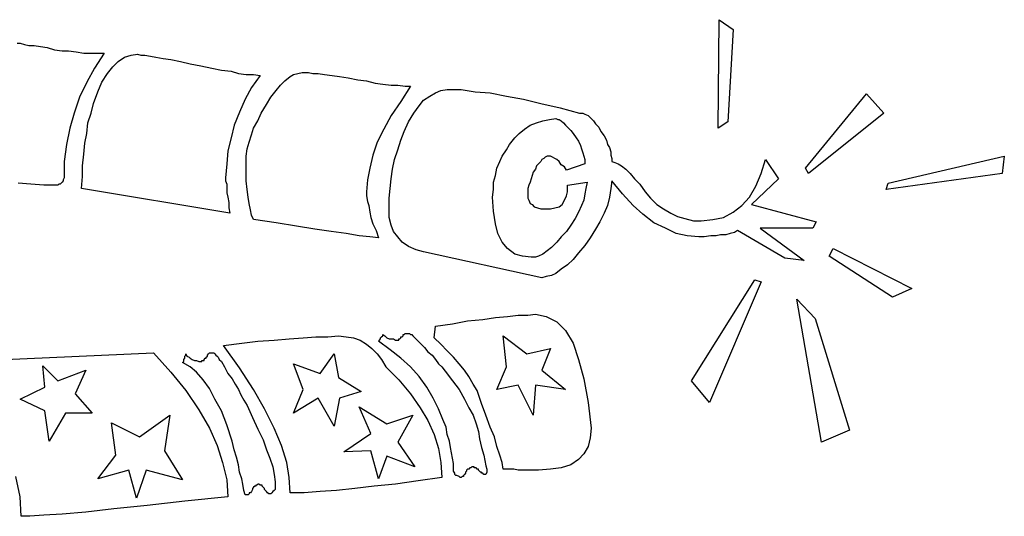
# Model space of a CAD drawing. Extents: x 0.1 to 21.2, y 0 to 2.6.
# Tile 18 of 23: x 16.2 to 18, y 0.4 to 1.3. Entities that reach past the tile are written whole.
import ezdxf

# ---------------------------------------------------------------- set-up
doc = ezdxf.new("R2010")
doc.units = 0

msp = doc.modelspace()

# ---------------------------------------------------------------- linework, layer by layer
at = {"color": 0}
for p, q in [((17.46289, 1.132813, 0.5), (17.46484, 1.330078, 0.5)), ((17.46484, 1.330078, 0.5), (17.49023, 1.3125, 0.5)), ((17.49023, 1.3125, 0.5), (17.48047, 1.144531, 0.5)), ((16.18945, 1.287109, 0.5), (16.19531, 1.287109, 0.5)), ((16.19531, 1.287109, 0.5), (16.20313, 1.285156, 0.5)), ((16.20313, 1.285156, 0.5), (16.21094, 1.283203, 0.5)), ((16.21094, 1.283203, 0.5), (16.2207, 1.283203, 0.5)), ((16.2207, 1.283203, 0.5), (16.23242, 1.28125, 0.5)), ((16.23242, 1.28125, 0.5), (16.24414, 1.279297, 0.5)), ((16.24414, 1.279297, 0.5), (16.25781, 1.275391, 0.5)), ((16.25781, 1.275391, 0.5), (16.27148, 1.273438, 0.5)), ((16.27148, 1.273438, 0.5), (16.2832, 1.273438, 0.5)), ((16.2832, 1.273438, 0.5), (16.29688, 1.271484, 0.5)), ((16.29688, 1.271484, 0.5), (16.31055, 1.269531, 0.5)), ((16.31055, 1.269531, 0.5), (16.32227, 1.269531, 0.5)), ((16.32227, 1.269531, 0.5), (16.33594, 1.269531, 0.5)), ((16.34766, 1.269531, 0.5), (16.33008, 1.242188, 0.5)), ((16.33594, 1.269531, 0.5), (16.34766, 1.269531, 0.5)), ((16.36328, 1.244141, 0.5), (16.37305, 1.253906, 0.5)), ((16.37305, 1.253906, 0.5), (16.38477, 1.261719, 0.5)), ((16.38477, 1.261719, 0.5), (16.39648, 1.265625, 0.5)), ((16.39648, 1.265625, 0.5), (16.4082, 1.267578, 0.5)), ((16.4082, 1.267578, 0.5), (16.41406, 1.265625, 0.5)), ((16.41406, 1.265625, 0.5), (16.42188, 1.265625, 0.5)), ((16.42188, 1.265625, 0.5), (16.43164, 1.263672, 0.5)), ((16.43164, 1.263672, 0.5), (16.44141, 1.261719, 0.5)), ((16.44141, 1.261719, 0.5), (16.45508, 1.259766, 0.5)), ((16.45508, 1.259766, 0.5), (16.46875, 1.257813, 0.5)), ((16.46875, 1.257813, 0.5), (16.48633, 1.253906, 0.5)), ((16.48633, 1.253906, 0.5), (16.50391, 1.25, 0.5)), ((16.33008, 1.242188, 0.5), (16.31641, 1.216797, 0.5)), ((16.35352, 1.232422, 0.5), (16.36328, 1.244141, 0.5)), ((16.50391, 1.25, 0.5), (16.52344, 1.246094, 0.5)), ((16.52344, 1.246094, 0.5), (16.54297, 1.242188, 0.5)), ((16.54297, 1.242188, 0.5), (16.56055, 1.238281, 0.5)), ((16.56055, 1.238281, 0.5), (16.57813, 1.236328, 0.5)), ((16.57813, 1.236328, 0.5), (16.5918, 1.232422, 0.5)), ((16.69922, 1.232422, 0.5), (16.70703, 1.234375, 0.5)), ((16.70703, 1.234375, 0.5), (16.71289, 1.234375, 0.5)), ((16.71289, 1.234375, 0.5), (16.71875, 1.234375, 0.5)), ((16.71875, 1.234375, 0.5), (16.72656, 1.232422, 0.5)), ((16.31641, 1.216797, 0.5), (16.30273, 1.189453, 0.5)), ((16.33594, 1.199219, 0.5), (16.34375, 1.216797, 0.5)), ((16.34375, 1.216797, 0.5), (16.35352, 1.232422, 0.5)), ((16.5918, 1.232422, 0.5), (16.60547, 1.230469, 0.5)), ((16.60547, 1.230469, 0.5), (16.61914, 1.230469, 0.5)), ((16.63086, 1.228516, 0.5), (16.61523, 1.207031, 0.5)), ((16.61914, 1.230469, 0.5), (16.63086, 1.228516, 0.5)), ((16.66797, 1.210938, 0.5), (16.67578, 1.21875, 0.5)), ((16.67578, 1.21875, 0.5), (16.68555, 1.226563, 0.5)), ((16.68555, 1.226563, 0.5), (16.69141, 1.230469, 0.5)), ((16.69141, 1.230469, 0.5), (16.69922, 1.232422, 0.5)), ((16.72656, 1.232422, 0.5), (16.73633, 1.232422, 0.5)), ((16.73633, 1.232422, 0.5), (16.74805, 1.230469, 0.5)), ((16.74805, 1.230469, 0.5), (16.76172, 1.228516, 0.5)), ((16.76172, 1.228516, 0.5), (16.77539, 1.226563, 0.5)), ((16.77539, 1.226563, 0.5), (16.79102, 1.224609, 0.5)), ((16.79102, 1.224609, 0.5), (16.80859, 1.220703, 0.5)), ((16.80859, 1.220703, 0.5), (16.82422, 1.21875, 0.5)), ((16.82422, 1.21875, 0.5), (16.83984, 1.214844, 0.5)), ((16.32813, 1.177734, 0.5), (16.33594, 1.199219, 0.5)), ((16.61523, 1.207031, 0.5), (16.60352, 1.185547, 0.5)), ((16.65039, 1.189453, 0.5), (16.66016, 1.201172, 0.5)), ((16.66016, 1.201172, 0.5), (16.66797, 1.210938, 0.5)), ((16.83984, 1.214844, 0.5), (16.85352, 1.212891, 0.5)), ((16.85352, 1.212891, 0.5), (16.86914, 1.210938, 0.5)), ((16.86914, 1.210938, 0.5), (16.88086, 1.210938, 0.5)), ((16.88086, 1.210938, 0.5), (16.89453, 1.208984, 0.5)), ((16.9043, 1.208984, 0.5), (16.88672, 1.181641, 0.5)), ((16.89453, 1.208984, 0.5), (16.9043, 1.208984, 0.5)), ((16.94922, 1.197266, 0.5), (16.95898, 1.201172, 0.5)), ((16.95898, 1.201172, 0.5), (16.9707, 1.203125, 0.5)), ((16.9707, 1.203125, 0.5), (16.99609, 1.203125, 0.5)), ((16.99609, 1.203125, 0.5), (17.02148, 1.199219, 0.5)), ((17.02148, 1.199219, 0.5), (17.04883, 1.197266, 0.5)), ((16.30273, 1.189453, 0.5), (16.29297, 1.160156, 0.5)), ((16.60352, 1.185547, 0.5), (16.59375, 1.162109, 0.5)), ((16.64258, 1.175781, 0.5), (16.65039, 1.189453, 0.5)), ((16.88672, 1.181641, 0.5), (16.86914, 1.15625, 0.5)), ((16.91992, 1.173828, 0.5), (16.92773, 1.183594, 0.5)), ((16.92773, 1.183594, 0.5), (16.93945, 1.191406, 0.5)), ((16.93945, 1.191406, 0.5), (16.94922, 1.197266, 0.5)), ((17.04883, 1.197266, 0.5), (17.07813, 1.191406, 0.5)), ((17.07813, 1.191406, 0.5), (17.10938, 1.185547, 0.5)), ((17.10938, 1.185547, 0.5), (17.14063, 1.177734, 0.5)), ((17.62109, 1.060547, 0.5), (17.73242, 1.195313, 0.5)), ((17.73242, 1.195313, 0.5), (17.76367, 1.160156, 0.5)), ((16.32422, 1.160156, 0.5), (16.32813, 1.177734, 0.5)), ((16.63281, 1.160156, 0.5), (16.64258, 1.175781, 0.5)), ((16.91016, 1.160156, 0.5), (16.91992, 1.173828, 0.5)), ((17.14063, 1.177734, 0.5), (17.17578, 1.169922, 0.5)), ((17.17578, 1.169922, 0.5), (17.21094, 1.160156, 0.5)), ((16.29297, 1.160156, 0.5), (16.28516, 1.132813, 0.5)), ((16.31836, 1.142578, 0.5), (16.32422, 1.160156, 0.5)), ((16.59375, 1.162109, 0.5), (16.58398, 1.138672, 0.5)), ((16.61914, 1.132813, 0.5), (16.62695, 1.146484, 0.5)), ((16.62695, 1.146484, 0.5), (16.63281, 1.160156, 0.5)), ((16.86914, 1.15625, 0.5), (16.85547, 1.130859, 0.5)), ((16.89258, 1.126953, 0.5), (16.90039, 1.144531, 0.5)), ((16.90039, 1.144531, 0.5), (16.91016, 1.160156, 0.5)), ((17.13281, 1.142578, 0.5), (17.14453, 1.146484, 0.5)), ((17.14453, 1.146484, 0.5), (17.15625, 1.148438, 0.5)), ((17.15625, 1.148438, 0.5), (17.16797, 1.150391, 0.5)), ((17.16797, 1.150391, 0.5), (17.17188, 1.148438, 0.5)), ((17.17188, 1.148438, 0.5), (17.17383, 1.148438, 0.5)), ((17.17383, 1.148438, 0.5), (17.17773, 1.146484, 0.5)), ((17.17773, 1.146484, 0.5), (17.18164, 1.142578, 0.5)), ((17.21094, 1.160156, 0.5), (17.2168, 1.160156, 0.5)), ((17.2168, 1.160156, 0.5), (17.2207, 1.158203, 0.5)), ((17.2207, 1.158203, 0.5), (17.22656, 1.15625, 0.5)), ((17.22656, 1.15625, 0.5), (17.23047, 1.152344, 0.5)), ((17.23047, 1.152344, 0.5), (17.23633, 1.146484, 0.5)), ((17.23633, 1.146484, 0.5), (17.24023, 1.140625, 0.5)), ((17.48047, 1.144531, 0.5), (17.46289, 1.132813, 0.5)), ((17.76367, 1.160156, 0.5), (17.62695, 1.050781, 0.5)), ((16.28516, 1.132813, 0.5), (16.2793, 1.103516, 0.5)), ((16.31641, 1.123047, 0.5), (16.31836, 1.142578, 0.5)), ((16.58398, 1.138672, 0.5), (16.57813, 1.115234, 0.5)), ((16.61523, 1.121094, 0.5), (16.61914, 1.132813, 0.5)), ((16.85547, 1.130859, 0.5), (16.84375, 1.107422, 0.5)), ((16.88672, 1.111328, 0.5), (16.89258, 1.126953, 0.5)), ((17.10156, 1.123047, 0.5), (17.11133, 1.130859, 0.5)), ((17.11133, 1.130859, 0.5), (17.12109, 1.138672, 0.5)), ((17.12109, 1.138672, 0.5), (17.13281, 1.142578, 0.5)), ((17.18164, 1.142578, 0.5), (17.18555, 1.138672, 0.5)), ((17.18555, 1.138672, 0.5), (17.18945, 1.134766, 0.5)), ((17.18945, 1.134766, 0.5), (17.19531, 1.128906, 0.5)), ((17.19531, 1.128906, 0.5), (17.19922, 1.123047, 0.5)), ((17.24023, 1.140625, 0.5), (17.24609, 1.134766, 0.5)), ((17.24609, 1.134766, 0.5), (17.25, 1.126953, 0.5)), ((17.25, 1.126953, 0.5), (17.25586, 1.119141, 0.5)), ((16.3125, 1.105469, 0.5), (16.31641, 1.123047, 0.5)), ((16.57813, 1.115234, 0.5), (16.57227, 1.091797, 0.5)), ((16.61133, 1.107422, 0.5), (16.61523, 1.121094, 0.5)), ((16.88086, 1.09375, 0.5), (16.88672, 1.111328, 0.5)), ((17.08398, 1.103516, 0.5), (17.09375, 1.115234, 0.5)), ((17.09375, 1.115234, 0.5), (17.10156, 1.123047, 0.5)), ((17.19922, 1.123047, 0.5), (17.20508, 1.115234, 0.5)), ((17.20508, 1.115234, 0.5), (17.20898, 1.109375, 0.5)), ((17.20898, 1.109375, 0.5), (17.21289, 1.101563, 0.5)), ((17.25586, 1.119141, 0.5), (17.25977, 1.111328, 0.5)), ((17.25977, 1.111328, 0.5), (17.26172, 1.103516, 0.5)), ((16.2793, 1.103516, 0.5), (16.27539, 1.072266, 0.5)), ((16.31055, 1.085938, 0.5), (16.3125, 1.105469, 0.5)), ((16.57227, 1.091797, 0.5), (16.57031, 1.068359, 0.5)), ((16.60547, 1.082031, 0.5), (16.60742, 1.095703, 0.5)), ((16.60742, 1.095703, 0.5), (16.61133, 1.107422, 0.5)), ((16.84375, 1.107422, 0.5), (16.83594, 1.083984, 0.5)), ((16.875, 1.076172, 0.5), (16.88086, 1.09375, 0.5)), ((17.07031, 1.082031, 0.5), (17.07813, 1.09375, 0.5)), ((17.07813, 1.09375, 0.5), (17.08398, 1.103516, 0.5)), ((17.21289, 1.101563, 0.5), (17.21484, 1.095703, 0.5)), ((17.21484, 1.095703, 0.5), (17.2168, 1.087891, 0.5)), ((17.26172, 1.103516, 0.5), (17.26563, 1.097656, 0.5)), ((17.26563, 1.097656, 0.5), (17.26758, 1.089844, 0.5)), ((16.30859, 1.064453, 0.5), (16.31055, 1.085938, 0.5)), ((16.60547, 1.072266, 0.5), (16.60547, 1.082031, 0.5)), ((16.83594, 1.083984, 0.5), (16.83008, 1.060547, 0.5)), ((16.87109, 1.058594, 0.5), (16.875, 1.076172, 0.5)), ((17.06641, 1.072266, 0.5), (17.07031, 1.082031, 0.5)), ((17.14258, 1.076172, 0.5), (17.14063, 1.072266, 0.5)), ((17.14648, 1.078125, 0.5), (17.14258, 1.076172, 0.5)), ((17.14844, 1.080078, 0.5), (17.14648, 1.078125, 0.5)), ((17.15234, 1.082031, 0.5), (17.14844, 1.080078, 0.5)), ((17.1543, 1.082031, 0.5), (17.15234, 1.082031, 0.5)), ((17.1582, 1.082031, 0.5), (17.1543, 1.082031, 0.5)), ((17.16211, 1.080078, 0.5), (17.1582, 1.082031, 0.5)), ((17.16602, 1.078125, 0.5), (17.16211, 1.080078, 0.5)), ((17.16992, 1.076172, 0.5), (17.16602, 1.078125, 0.5)), ((17.17383, 1.072266, 0.5), (17.16992, 1.076172, 0.5)), ((17.2168, 1.087891, 0.5), (17.21875, 1.082031, 0.5)), ((17.21875, 1.082031, 0.5), (17.2207, 1.076172, 0.5)), ((17.2207, 1.076172, 0.5), (17.2207, 1.068359, 0.5)), ((17.26758, 1.089844, 0.5), (17.26758, 1.083984, 0.5)), ((17.26758, 1.083984, 0.5), (17.26953, 1.078125, 0.5)), ((17.26953, 1.078125, 0.5), (17.26953, 1.072266, 0.5)), ((17.54102, 1.050781, 0.5), (17.54883, 1.076172, 0.5)), ((17.54883, 1.076172, 0.5), (17.57227, 1.041016, 0.5)), ((17.77148, 1.033203, 0.5), (17.98242, 1.082031, 0.5)), ((17.98242, 1.082031, 0.5), (17.97852, 1.050781, 0.5)), ((16.27539, 1.072266, 0.5), (16.27539, 1.042969, 0.5)), ((16.30859, 1.044922, 0.5), (16.30859, 1.064453, 0.5)), ((16.57031, 1.068359, 0.5), (16.56836, 1.042969, 0.5)), ((16.60547, 1.052734, 0.5), (16.60547, 1.072266, 0.5)), ((16.83008, 1.060547, 0.5), (16.82617, 1.039063, 0.5)), ((16.86914, 1.041016, 0.5), (16.87109, 1.058594, 0.5)), ((17.05859, 1.046875, 0.5), (17.06055, 1.060547, 0.5)), ((17.06055, 1.060547, 0.5), (17.06641, 1.072266, 0.5)), ((17.13086, 1.058594, 0.5), (17.12695, 1.052734, 0.5)), ((17.13281, 1.064453, 0.5), (17.13086, 1.058594, 0.5)), ((17.13672, 1.068359, 0.5), (17.13281, 1.064453, 0.5)), ((17.14063, 1.072266, 0.5), (17.13672, 1.068359, 0.5)), ((17.17773, 1.066406, 0.5), (17.17383, 1.072266, 0.5)), ((17.18359, 1.0625, 0.5), (17.17773, 1.066406, 0.5)), ((17.1875, 1.056641, 0.5), (17.18359, 1.0625, 0.5)), ((17.2207, 1.068359, 0.5), (17.1875, 1.056641, 0.5)), ((17.26953, 1.072266, 0.5), (17.27539, 1.070313, 0.5)), ((17.27539, 1.070313, 0.5), (17.28125, 1.068359, 0.5)), ((17.28125, 1.068359, 0.5), (17.28711, 1.064453, 0.5)), ((17.28711, 1.064453, 0.5), (17.29492, 1.058594, 0.5)), ((17.29492, 1.058594, 0.5), (17.30273, 1.050781, 0.5)), ((17.62695, 1.050781, 0.5), (17.62109, 1.060547, 0.5)), ((16.27344, 1.037109, 0.5), (16.27148, 1.035156, 0.5)), ((16.27539, 1.042969, 0.5), (16.27344, 1.039063, 0.5)), ((16.27344, 1.039063, 0.5), (16.27344, 1.037109, 0.5)), ((16.30664, 1.023438, 0.5), (16.30859, 1.044922, 0.5)), ((16.56836, 1.042969, 0.5), (16.56836, 1.037109, 0.5)), ((16.56836, 1.037109, 0.5), (16.57031, 1.03125, 0.5)), ((16.60547, 1.037109, 0.5), (16.60547, 1.052734, 0.5)), ((16.60742, 1.021484, 0.5), (16.60547, 1.037109, 0.5)), ((16.82617, 1.039063, 0.5), (16.82422, 1.017578, 0.5)), ((16.86719, 1.023438, 0.5), (16.86914, 1.041016, 0.5)), ((17.05469, 1.035156, 0.5), (17.05859, 1.046875, 0.5)), ((17.12305, 1.041016, 0.5), (17.12109, 1.035156, 0.5)), ((17.125, 1.046875, 0.5), (17.12305, 1.041016, 0.5)), ((17.12695, 1.052734, 0.5), (17.125, 1.046875, 0.5)), ((17.26953, 1.037109, 0.5), (17.26758, 1.023438, 0.5)), ((17.28906, 1.013672, 0.5), (17.26953, 1.037109, 0.5)), ((17.30273, 1.050781, 0.5), (17.31055, 1.041016, 0.5)), ((17.31055, 1.041016, 0.5), (17.32031, 1.03125, 0.5)), ((17.57227, 1.041016, 0.5), (17.52344, 0.994141, 0.5)), ((17.53125, 1.027344, 0.5), (17.54102, 1.050781, 0.5)), ((17.97852, 1.050781, 0.5), (17.76758, 1.021484, 0.5)), ((16.21484, 1.03125, 0.5), (16.19141, 1.033203, 0.5)), ((16.23828, 1.029297, 0.5), (16.21484, 1.03125, 0.5)), ((16.26172, 1.029297, 0.5), (16.23828, 1.029297, 0.5)), ((16.26367, 1.029297, 0.5), (16.26172, 1.029297, 0.5)), ((16.26563, 1.03125, 0.5), (16.26367, 1.029297, 0.5)), ((16.26758, 1.03125, 0.5), (16.26563, 1.03125, 0.5)), ((16.26953, 1.033203, 0.5), (16.26758, 1.03125, 0.5)), ((16.27148, 1.035156, 0.5), (16.26953, 1.033203, 0.5)), ((16.57617, 0.978516, 0.5), (16.30664, 1.023438, 0.5)), ((16.57031, 1.03125, 0.5), (16.57031, 1.023438, 0.5)), ((16.57031, 1.023438, 0.5), (16.57031, 1.015625, 0.5)), ((16.60938, 1.007813, 0.5), (16.60742, 1.021484, 0.5)), ((16.86523, 1.005859, 0.5), (16.86719, 1.023438, 0.5)), ((17.05273, 1.007813, 0.5), (17.05469, 1.021484, 0.5)), ((17.05469, 1.021484, 0.5), (17.05469, 1.035156, 0.5)), ((17.11914, 1.029297, 0.5), (17.11719, 1.023438, 0.5)), ((17.11719, 1.023438, 0.5), (17.11719, 1.017578, 0.5)), ((17.12109, 1.035156, 0.5), (17.11914, 1.029297, 0.5)), ((17.18945, 1.029297, 0.5), (17.22461, 1.035156, 0.5)), ((17.18945, 1.017578, 0.5), (17.18945, 1.029297, 0.5)), ((17.22266, 1.023438, 0.5), (17.2207, 1.013672, 0.5)), ((17.22461, 1.035156, 0.5), (17.22266, 1.023438, 0.5)), ((17.26758, 1.023438, 0.5), (17.26563, 1.007813, 0.5)), ((17.32031, 1.03125, 0.5), (17.33008, 1.017578, 0.5)), ((17.51953, 1.007813, 0.5), (17.53125, 1.027344, 0.5)), ((17.76758, 1.021484, 0.5), (17.77148, 1.033203, 0.5)), ((16.57031, 1.015625, 0.5), (16.57227, 1.007813, 0.5)), ((16.57227, 1.007813, 0.5), (16.57422, 0.998047, 0.5)), ((16.61133, 0.996094, 0.5), (16.60938, 1.007813, 0.5)), ((16.82422, 1.017578, 0.5), (16.82422, 1.009766, 0.5)), ((16.82422, 1.009766, 0.5), (16.82617, 1, 0.5)), ((16.86523, 0.986328, 0.5), (16.86523, 1.005859, 0.5)), ((17.05469, 0.982422, 0.5), (17.05273, 1.007813, 0.5)), ((17.11719, 1.017578, 0.5), (17.11719, 1.013672, 0.5)), ((17.11719, 1.013672, 0.5), (17.11719, 1.005859, 0.5)), ((17.11719, 1.005859, 0.5), (17.11914, 1.001953, 0.5)), ((17.11914, 1.001953, 0.5), (17.12109, 0.996094, 0.5)), ((17.17969, 0.994141, 0.5), (17.18359, 1.001953, 0.5)), ((17.18359, 1.001953, 0.5), (17.1875, 1.009766, 0.5)), ((17.1875, 1.009766, 0.5), (17.18945, 1.017578, 0.5)), ((17.21875, 1.001953, 0.5), (17.21484, 0.992188, 0.5)), ((17.2207, 1.013672, 0.5), (17.21875, 1.001953, 0.5)), ((17.26563, 1.007813, 0.5), (17.26172, 0.992188, 0.5)), ((17.30859, 0.992188, 0.5), (17.28906, 1.013672, 0.5)), ((17.33008, 1.017578, 0.5), (17.33984, 1.005859, 0.5)), ((17.33984, 1.005859, 0.5), (17.35156, 0.994141, 0.5)), ((17.50586, 0.992188, 0.5), (17.51953, 1.007813, 0.5)), ((16.57422, 0.998047, 0.5), (16.57422, 0.988281, 0.5)), ((16.57422, 0.988281, 0.5), (16.57617, 0.978516, 0.5)), ((16.61328, 0.984375, 0.5), (16.61133, 0.996094, 0.5)), ((16.61523, 0.974609, 0.5), (16.61328, 0.984375, 0.5)), ((16.82617, 1, 0.5), (16.82813, 0.992188, 0.5)), ((16.82813, 0.992188, 0.5), (16.83008, 0.980469, 0.5)), ((16.86523, 0.970703, 0.5), (16.86523, 0.986328, 0.5)), ((17.12109, 0.996094, 0.5), (17.125, 0.994141, 0.5)), ((17.125, 0.994141, 0.5), (17.12891, 0.990234, 0.5)), ((17.12891, 0.990234, 0.5), (17.13477, 0.988281, 0.5)), ((17.13477, 0.988281, 0.5), (17.14063, 0.986328, 0.5)), ((17.14063, 0.986328, 0.5), (17.14648, 0.986328, 0.5)), ((17.14648, 0.986328, 0.5), (17.1582, 0.986328, 0.5)), ((17.1582, 0.986328, 0.5), (17.16602, 0.988281, 0.5)), ((17.16602, 0.988281, 0.5), (17.17383, 0.990234, 0.5)), ((17.17383, 0.990234, 0.5), (17.17969, 0.994141, 0.5)), ((17.21484, 0.992188, 0.5), (17.20898, 0.980469, 0.5)), ((17.26172, 0.992188, 0.5), (17.25586, 0.978516, 0.5)), ((17.32617, 0.976563, 0.5), (17.30859, 0.992188, 0.5)), ((17.35156, 0.994141, 0.5), (17.36328, 0.986328, 0.5)), ((17.36328, 0.986328, 0.5), (17.37695, 0.978516, 0.5)), ((17.49023, 0.980469, 0.5), (17.50586, 0.992188, 0.5)), ((17.52344, 0.994141, 0.5), (17.64063, 0.962891, 0.5)), ((16.61914, 0.966797, 0.5), (16.61523, 0.974609, 0.5)), ((16.66016, 0.960938, 0.5), (16.61914, 0.966797, 0.5)), ((16.83008, 0.980469, 0.5), (16.83203, 0.970703, 0.5)), ((16.83203, 0.970703, 0.5), (16.83594, 0.958984, 0.5)), ((16.86914, 0.957031, 0.5), (16.86523, 0.970703, 0.5)), ((17.05859, 0.958984, 0.5), (17.05469, 0.982422, 0.5)), ((17.20313, 0.96875, 0.5), (17.19531, 0.957031, 0.5)), ((17.20898, 0.980469, 0.5), (17.20313, 0.96875, 0.5)), ((17.25586, 0.978516, 0.5), (17.24805, 0.962891, 0.5)), ((17.3457, 0.960938, 0.5), (17.32617, 0.976563, 0.5)), ((17.37695, 0.978516, 0.5), (17.38867, 0.972656, 0.5)), ((17.38867, 0.972656, 0.5), (17.40234, 0.96875, 0.5)), ((17.40234, 0.96875, 0.5), (17.41797, 0.964844, 0.5)), ((17.43164, 0.964844, 0.5), (17.45313, 0.966797, 0.5)), ((17.45313, 0.966797, 0.5), (17.47266, 0.970703, 0.5)), ((17.47266, 0.970703, 0.5), (17.49023, 0.980469, 0.5)), ((16.69727, 0.955078, 0.5), (16.66016, 0.960938, 0.5)), ((16.73047, 0.949219, 0.5), (16.69727, 0.955078, 0.5)), ((16.75977, 0.945313, 0.5), (16.73047, 0.949219, 0.5)), ((16.83594, 0.958984, 0.5), (16.8418, 0.947266, 0.5)), ((16.87305, 0.945313, 0.5), (16.86914, 0.957031, 0.5)), ((17.0625, 0.941406, 0.5), (17.05859, 0.958984, 0.5)), ((17.19531, 0.957031, 0.5), (17.1875, 0.945313, 0.5)), ((17.24023, 0.949219, 0.5), (17.23047, 0.933594, 0.5)), ((17.24805, 0.962891, 0.5), (17.24023, 0.949219, 0.5)), ((17.36719, 0.951172, 0.5), (17.3457, 0.960938, 0.5)), ((17.38672, 0.941406, 0.5), (17.36719, 0.951172, 0.5)), ((17.41797, 0.964844, 0.5), (17.43164, 0.964844, 0.5)), ((17.63477, 0.951172, 0.5), (17.53906, 0.951172, 0.5)), ((17.53906, 0.951172, 0.5), (17.61914, 0.892578, 0.5)), ((17.64063, 0.962891, 0.5), (17.63477, 0.951172, 0.5)), ((16.78711, 0.941406, 0.5), (16.75977, 0.945313, 0.5)), ((16.81055, 0.9375, 0.5), (16.78711, 0.941406, 0.5)), ((16.83008, 0.935547, 0.5), (16.81055, 0.9375, 0.5)), ((16.8457, 0.933594, 0.5), (16.83008, 0.935547, 0.5)), ((16.8418, 0.947266, 0.5), (16.8457, 0.933594, 0.5)), ((16.88086, 0.935547, 0.5), (16.87305, 0.945313, 0.5)), ((16.88867, 0.925781, 0.5), (16.88086, 0.935547, 0.5)), ((17.07031, 0.925781, 0.5), (17.0625, 0.941406, 0.5)), ((17.17773, 0.935547, 0.5), (17.16992, 0.925781, 0.5)), ((17.1875, 0.945313, 0.5), (17.17773, 0.935547, 0.5)), ((17.23047, 0.933594, 0.5), (17.2207, 0.919922, 0.5)), ((17.40625, 0.9375, 0.5), (17.38672, 0.941406, 0.5)), ((17.42773, 0.935547, 0.5), (17.40625, 0.9375, 0.5)), ((17.4375, 0.935547, 0.5), (17.42773, 0.935547, 0.5)), ((17.44922, 0.9375, 0.5), (17.4375, 0.935547, 0.5)), ((17.45898, 0.9375, 0.5), (17.44922, 0.9375, 0.5)), ((17.4668, 0.939453, 0.5), (17.45898, 0.9375, 0.5)), ((17.47656, 0.939453, 0.5), (17.4668, 0.939453, 0.5)), ((17.48438, 0.941406, 0.5), (17.47656, 0.939453, 0.5)), ((17.49219, 0.943359, 0.5), (17.48438, 0.941406, 0.5)), ((17.49805, 0.947266, 0.5), (17.49219, 0.943359, 0.5)), ((17.58398, 0.896484, 0.5), (17.49805, 0.947266, 0.5)), ((16.90039, 0.917969, 0.5), (16.88867, 0.925781, 0.5)), ((16.91406, 0.912109, 0.5), (16.90039, 0.917969, 0.5)), ((16.92773, 0.908203, 0.5), (16.91406, 0.912109, 0.5)), ((17.08008, 0.914063, 0.5), (17.07031, 0.925781, 0.5)), ((17.09375, 0.904297, 0.5), (17.08008, 0.914063, 0.5)), ((17.16016, 0.916016, 0.5), (17.15234, 0.910156, 0.5)), ((17.16992, 0.925781, 0.5), (17.16016, 0.916016, 0.5)), ((17.2207, 0.919922, 0.5), (17.20898, 0.90625, 0.5)), ((17.66406, 0.900391, 0.5), (17.67188, 0.914063, 0.5)), ((17.67188, 0.914063, 0.5), (17.81445, 0.841797, 0.5)), ((17.14258, 0.861328, 0.5), (16.92773, 0.908203, 0.5)), ((17.10742, 0.900391, 0.5), (17.09375, 0.904297, 0.5)), ((17.12305, 0.898438, 0.5), (17.10742, 0.900391, 0.5)), ((17.13086, 0.898438, 0.5), (17.12305, 0.898438, 0.5)), ((17.13672, 0.900391, 0.5), (17.13086, 0.898438, 0.5)), ((17.14453, 0.904297, 0.5), (17.13672, 0.900391, 0.5)), ((17.15234, 0.910156, 0.5), (17.14453, 0.904297, 0.5)), ((17.19922, 0.894531, 0.5), (17.18945, 0.884766, 0.5)), ((17.20898, 0.90625, 0.5), (17.19922, 0.894531, 0.5)), ((17.61914, 0.892578, 0.5), (17.58398, 0.896484, 0.5)), ((17.7793, 0.826172, 0.5), (17.66406, 0.900391, 0.5)), ((17.17773, 0.876953, 0.5), (17.16797, 0.869141, 0.5)), ((17.18945, 0.884766, 0.5), (17.17773, 0.876953, 0.5)), ((17.15039, 0.863281, 0.5), (17.14258, 0.861328, 0.5)), ((17.16016, 0.865234, 0.5), (17.15039, 0.863281, 0.5)), ((17.16797, 0.869141, 0.5), (17.16016, 0.865234, 0.5)), ((17.41406, 0.673828, 0.5), (17.5293, 0.857422, 0.5)), ((17.54102, 0.853516, 0.5), (17.44727, 0.634766, 0.5)), ((17.5293, 0.857422, 0.5), (17.54102, 0.853516, 0.5)), ((17.81445, 0.841797, 0.5), (17.7793, 0.826172, 0.5)), ((17.60547, 0.822266, 0.5), (17.63867, 0.787109, 0.5)), ((17.65039, 0.5625, 0.5), (17.60547, 0.822266, 0.5)), ((17.03516, 0.785156, 0.5), (17.05859, 0.789063, 0.5)), ((17.05859, 0.789063, 0.5), (17.08008, 0.791016, 0.5)), ((17.08008, 0.791016, 0.5), (17.09961, 0.792969, 0.5)), ((17.09961, 0.792969, 0.5), (17.11719, 0.792969, 0.5)), ((17.11719, 0.792969, 0.5), (17.13086, 0.794922, 0.5)), ((17.13086, 0.794922, 0.5), (17.15039, 0.791016, 0.5)), ((17.15039, 0.791016, 0.5), (17.16992, 0.78125, 0.5)), ((17.63867, 0.787109, 0.5), (17.70117, 0.583984, 0.5)), ((16.94727, 0.751953, 0.5), (16.94922, 0.773438, 0.5)), ((16.94922, 0.773438, 0.5), (16.98047, 0.777344, 0.5)), ((16.98047, 0.777344, 0.5), (17.00781, 0.783203, 0.5)), ((17.00781, 0.783203, 0.5), (17.03516, 0.785156, 0.5)), ((17.16992, 0.78125, 0.5), (17.18555, 0.765625, 0.5)), ((16.68359, 0.75, 0.5), (16.70898, 0.751953, 0.5)), ((16.70898, 0.751953, 0.5), (16.73242, 0.753906, 0.5)), ((16.73242, 0.753906, 0.5), (16.75391, 0.753906, 0.5)), ((16.75391, 0.753906, 0.5), (16.77344, 0.755859, 0.5)), ((16.77344, 0.755859, 0.5), (16.78711, 0.753906, 0.5)), ((16.78711, 0.753906, 0.5), (16.80078, 0.751953, 0.5)), ((16.80078, 0.751953, 0.5), (16.8125, 0.748047, 0.5)), ((16.84961, 0.751953, 0.5), (16.85156, 0.753906, 0.5)), ((16.84961, 0.75, 0.5), (16.84961, 0.751953, 0.5)), ((16.85156, 0.753906, 0.5), (16.85352, 0.755859, 0.5)), ((16.85156, 0.753906, 0.5), (16.85156, 0.753906, 0.5)), ((16.85352, 0.755859, 0.5), (16.85352, 0.757813, 0.5)), ((16.85352, 0.757813, 0.5), (16.85742, 0.755859, 0.5)), ((16.85742, 0.755859, 0.5), (16.85938, 0.753906, 0.5)), ((16.85938, 0.753906, 0.5), (16.86133, 0.751953, 0.5)), ((16.86133, 0.751953, 0.5), (16.86523, 0.75, 0.5)), ((16.88477, 0.75, 0.5), (16.88672, 0.751953, 0.5)), ((16.88672, 0.751953, 0.5), (16.88672, 0.753906, 0.5)), ((16.88672, 0.753906, 0.5), (16.88867, 0.753906, 0.5)), ((16.88867, 0.753906, 0.5), (16.89063, 0.755859, 0.5)), ((16.89063, 0.755859, 0.5), (16.89063, 0.757813, 0.5)), ((16.89063, 0.757813, 0.5), (16.89258, 0.757813, 0.5)), ((16.89258, 0.757813, 0.5), (16.89453, 0.759766, 0.5)), ((16.89258, 0.757813, 0.5), (16.89258, 0.757813, 0.5)), ((16.89453, 0.759766, 0.5), (16.89648, 0.759766, 0.5)), ((16.89648, 0.759766, 0.5), (16.89844, 0.759766, 0.5)), ((16.89648, 0.759766, 0.5), (16.89648, 0.759766, 0.5)), ((16.89844, 0.759766, 0.5), (16.90039, 0.759766, 0.5)), ((16.90039, 0.759766, 0.5), (16.90234, 0.759766, 0.5)), ((16.90234, 0.759766, 0.5), (16.9043, 0.757813, 0.5)), ((16.9043, 0.757813, 0.5), (16.90625, 0.757813, 0.5)), ((16.90625, 0.757813, 0.5), (16.9082, 0.755859, 0.5)), ((16.9082, 0.755859, 0.5), (16.91016, 0.753906, 0.5)), ((16.91016, 0.753906, 0.5), (16.91211, 0.751953, 0.5)), ((16.91211, 0.751953, 0.5), (16.91602, 0.748047, 0.5)), ((16.95898, 0.740234, 0.5), (16.94727, 0.751953, 0.5)), ((17.07813, 0.699219, 0.5), (17.07227, 0.755859, 0.5)), ((17.07227, 0.755859, 0.5), (17.11523, 0.722656, 0.5)), ((17.18555, 0.765625, 0.5), (17.19922, 0.742188, 0.5)), ((16.56445, 0.738281, 0.5), (16.59766, 0.742188, 0.5)), ((16.59375, 0.697266, 0.5), (16.56445, 0.738281, 0.5)), ((16.59766, 0.742188, 0.5), (16.62695, 0.746094, 0.5)), ((16.62695, 0.746094, 0.5), (16.65625, 0.748047, 0.5)), ((16.65625, 0.748047, 0.5), (16.68359, 0.75, 0.5)), ((16.8125, 0.748047, 0.5), (16.82422, 0.740234, 0.5)), ((16.82422, 0.740234, 0.5), (16.83398, 0.732422, 0.5)), ((16.8457, 0.746094, 0.5), (16.84766, 0.748047, 0.5)), ((16.86719, 0.730469, 0.5), (16.8457, 0.746094, 0.5)), ((16.84766, 0.748047, 0.5), (16.84961, 0.75, 0.5)), ((16.84766, 0.748047, 0.5), (16.84766, 0.748047, 0.5)), ((16.86523, 0.75, 0.5), (16.86914, 0.75, 0.5)), ((16.86914, 0.75, 0.5), (16.87305, 0.75, 0.5)), ((16.87305, 0.75, 0.5), (16.87695, 0.748047, 0.5)), ((16.87695, 0.748047, 0.5), (16.88086, 0.748047, 0.5)), ((16.88086, 0.748047, 0.5), (16.88086, 0.748047, 0.5)), ((16.88086, 0.748047, 0.5), (16.88281, 0.748047, 0.5)), ((16.88281, 0.748047, 0.5), (16.88281, 0.75, 0.5)), ((16.88281, 0.75, 0.5), (16.88477, 0.75, 0.5)), ((16.88477, 0.75, 0.5), (16.88477, 0.75, 0.5)), ((16.91602, 0.748047, 0.5), (16.92188, 0.742188, 0.5)), ((16.92188, 0.742188, 0.5), (16.92969, 0.734375, 0.5)), ((16.92969, 0.734375, 0.5), (16.93555, 0.726563, 0.5)), ((16.9707, 0.728516, 0.5), (16.95898, 0.740234, 0.5)), ((17.19922, 0.742188, 0.5), (17.20898, 0.712891, 0.5)), ((16.03711, 0.707031, 0.5), (16.4375, 0.724609, 0.5)), ((16.4375, 0.724609, 0.5), (16.46875, 0.689453, 0.5)), ((16.49414, 0.71875, 0.5), (16.49609, 0.720703, 0.5)), ((16.49414, 0.716797, 0.5), (16.49414, 0.71875, 0.5)), ((16.49414, 0.714844, 0.5), (16.49414, 0.716797, 0.5)), ((16.49609, 0.720703, 0.5), (16.49609, 0.722656, 0.5)), ((16.49609, 0.722656, 0.5), (16.49805, 0.71875, 0.5)), ((16.49805, 0.71875, 0.5), (16.50195, 0.716797, 0.5)), ((16.50195, 0.716797, 0.5), (16.50391, 0.714844, 0.5)), ((16.5332, 0.716797, 0.5), (16.53516, 0.71875, 0.5)), ((16.5332, 0.714844, 0.5), (16.5332, 0.716797, 0.5)), ((16.53516, 0.720703, 0.5), (16.53711, 0.722656, 0.5)), ((16.53516, 0.71875, 0.5), (16.53516, 0.720703, 0.5)), ((16.53711, 0.722656, 0.5), (16.53906, 0.724609, 0.5)), ((16.53711, 0.722656, 0.5), (16.53711, 0.722656, 0.5)), ((16.53906, 0.724609, 0.5), (16.53906, 0.724609, 0.5)), ((16.53906, 0.724609, 0.5), (16.54102, 0.724609, 0.5)), ((16.54102, 0.724609, 0.5), (16.54297, 0.724609, 0.5)), ((16.54102, 0.724609, 0.5), (16.54102, 0.724609, 0.5)), ((16.54297, 0.724609, 0.5), (16.54688, 0.724609, 0.5)), ((16.54688, 0.724609, 0.5), (16.54883, 0.722656, 0.5)), ((16.54883, 0.722656, 0.5), (16.55078, 0.720703, 0.5)), ((16.55078, 0.720703, 0.5), (16.55273, 0.71875, 0.5)), ((16.55273, 0.71875, 0.5), (16.55469, 0.716797, 0.5)), ((16.55469, 0.716797, 0.5), (16.55664, 0.712891, 0.5)), ((16.74023, 0.6875, 0.5), (16.76563, 0.722656, 0.5)), ((16.76563, 0.722656, 0.5), (16.77344, 0.679688, 0.5)), ((16.83398, 0.732422, 0.5), (16.84375, 0.722656, 0.5)), ((16.84375, 0.722656, 0.5), (16.85156, 0.712891, 0.5)), ((16.88672, 0.714844, 0.5), (16.86719, 0.730469, 0.5)), ((16.93555, 0.726563, 0.5), (16.94336, 0.720703, 0.5)), ((16.94336, 0.720703, 0.5), (16.94922, 0.712891, 0.5)), ((16.98242, 0.716797, 0.5), (16.9707, 0.728516, 0.5)), ((16.99219, 0.705078, 0.5), (16.98242, 0.716797, 0.5)), ((17.11523, 0.722656, 0.5), (17.1582, 0.732422, 0.5)), ((17.1582, 0.732422, 0.5), (17.14258, 0.693359, 0.5)), ((16.24023, 0.662109, 0.5), (16.23633, 0.701172, 0.5)), ((16.23633, 0.701172, 0.5), (16.26367, 0.673828, 0.5)), ((16.49023, 0.707031, 0.5), (16.49219, 0.708984, 0.5)), ((16.50391, 0.699219, 0.5), (16.49023, 0.707031, 0.5)), ((16.49219, 0.712891, 0.5), (16.49414, 0.714844, 0.5)), ((16.49219, 0.710938, 0.5), (16.49219, 0.712891, 0.5)), ((16.49219, 0.708984, 0.5), (16.49219, 0.710938, 0.5)), ((16.50391, 0.714844, 0.5), (16.50781, 0.712891, 0.5)), ((16.51563, 0.689453, 0.5), (16.50391, 0.699219, 0.5)), ((16.50781, 0.712891, 0.5), (16.51172, 0.710938, 0.5)), ((16.51172, 0.710938, 0.5), (16.51563, 0.710938, 0.5)), ((16.51563, 0.710938, 0.5), (16.51953, 0.708984, 0.5)), ((16.51953, 0.708984, 0.5), (16.52344, 0.708984, 0.5)), ((16.52344, 0.708984, 0.5), (16.52539, 0.708984, 0.5)), ((16.52539, 0.708984, 0.5), (16.52539, 0.710938, 0.5)), ((16.52539, 0.710938, 0.5), (16.52734, 0.710938, 0.5)), ((16.52734, 0.710938, 0.5), (16.5293, 0.710938, 0.5)), ((16.5293, 0.712891, 0.5), (16.53125, 0.714844, 0.5)), ((16.5293, 0.710938, 0.5), (16.5293, 0.712891, 0.5)), ((16.53125, 0.714844, 0.5), (16.5332, 0.714844, 0.5)), ((16.55664, 0.712891, 0.5), (16.56055, 0.708984, 0.5)), ((16.56055, 0.708984, 0.5), (16.56641, 0.699219, 0.5)), ((16.56641, 0.699219, 0.5), (16.57227, 0.6875, 0.5)), ((16.70898, 0.658203, 0.5), (16.69141, 0.705078, 0.5)), ((16.69141, 0.705078, 0.5), (16.74023, 0.6875, 0.5)), ((16.85156, 0.712891, 0.5), (16.85938, 0.699219, 0.5)), ((16.85938, 0.699219, 0.5), (16.88281, 0.675781, 0.5)), ((16.9043, 0.699219, 0.5), (16.88672, 0.714844, 0.5)), ((16.91992, 0.681641, 0.5), (16.9043, 0.699219, 0.5)), ((16.94922, 0.712891, 0.5), (16.95508, 0.705078, 0.5)), ((16.95508, 0.705078, 0.5), (16.96094, 0.699219, 0.5)), ((16.96094, 0.699219, 0.5), (16.9668, 0.691406, 0.5)), ((17.00195, 0.693359, 0.5), (16.99219, 0.705078, 0.5)), ((17.06055, 0.658203, 0.5), (17.07813, 0.699219, 0.5)), ((17.20898, 0.712891, 0.5), (17.21875, 0.677734, 0.5)), ((16.26367, 0.673828, 0.5), (16.31445, 0.693359, 0.5)), ((16.31445, 0.693359, 0.5), (16.29492, 0.650391, 0.5)), ((16.46875, 0.689453, 0.5), (16.49609, 0.65625, 0.5)), ((16.52734, 0.675781, 0.5), (16.51563, 0.689453, 0.5)), ((16.57227, 0.6875, 0.5), (16.58008, 0.677734, 0.5)), ((16.61914, 0.658203, 0.5), (16.59375, 0.697266, 0.5)), ((16.77344, 0.679688, 0.5), (16.81445, 0.654297, 0.5)), ((16.93359, 0.662109, 0.5), (16.91992, 0.681641, 0.5)), ((16.9668, 0.691406, 0.5), (16.98047, 0.673828, 0.5)), ((17.00977, 0.681641, 0.5), (17.00195, 0.693359, 0.5)), ((17.01758, 0.667969, 0.5), (17.00977, 0.681641, 0.5)), ((17.14258, 0.693359, 0.5), (17.18555, 0.658203, 0.5)), ((16.19531, 0.640625, 0.5), (16.24023, 0.662109, 0.5)), ((16.53906, 0.660156, 0.5), (16.52734, 0.675781, 0.5)), ((16.58008, 0.677734, 0.5), (16.58594, 0.667969, 0.5)), ((16.58594, 0.667969, 0.5), (16.5918, 0.658203, 0.5)), ((16.88281, 0.675781, 0.5), (16.9043, 0.650391, 0.5)), ((16.94531, 0.642578, 0.5), (16.93359, 0.662109, 0.5)), ((16.98047, 0.673828, 0.5), (16.99219, 0.658203, 0.5)), ((17.02539, 0.65625, 0.5), (17.01758, 0.667969, 0.5)), ((17.09961, 0.666016, 0.5), (17.06055, 0.658203, 0.5)), ((17.12695, 0.611328, 0.5), (17.09961, 0.666016, 0.5)), ((17.13086, 0.666016, 0.5), (17.12695, 0.611328, 0.5)), ((17.18555, 0.658203, 0.5), (17.13086, 0.666016, 0.5)), ((17.21875, 0.677734, 0.5), (17.22656, 0.634766, 0.5)), ((17.44727, 0.634766, 0.5), (17.41406, 0.673828, 0.5)), ((16.29492, 0.650391, 0.5), (16.32617, 0.615234, 0.5)), ((16.49609, 0.65625, 0.5), (16.51953, 0.621094, 0.5)), ((16.54883, 0.640625, 0.5), (16.53906, 0.660156, 0.5)), ((16.5918, 0.658203, 0.5), (16.5957, 0.648438, 0.5)), ((16.5957, 0.648438, 0.5), (16.60156, 0.638672, 0.5)), ((16.63867, 0.623047, 0.5), (16.61914, 0.658203, 0.5)), ((16.69141, 0.615234, 0.5), (16.70898, 0.658203, 0.5)), ((16.81445, 0.654297, 0.5), (16.77539, 0.642578, 0.5)), ((16.9043, 0.650391, 0.5), (16.92188, 0.625, 0.5)), ((16.99219, 0.658203, 0.5), (17.00195, 0.640625, 0.5)), ((17.0332, 0.632813, 0.5), (17.02539, 0.65625, 0.5)), ((16.24023, 0.619141, 0.5), (16.19531, 0.640625, 0.5)), ((16.56055, 0.619141, 0.5), (16.54883, 0.640625, 0.5)), ((16.60156, 0.638672, 0.5), (16.60742, 0.628906, 0.5)), ((16.60742, 0.628906, 0.5), (16.61719, 0.607422, 0.5)), ((16.73633, 0.642578, 0.5), (16.69141, 0.615234, 0.5)), ((16.76563, 0.591797, 0.5), (16.73633, 0.642578, 0.5)), ((16.77539, 0.642578, 0.5), (16.76563, 0.591797, 0.5)), ((16.83203, 0.578125, 0.5), (16.81055, 0.626953, 0.5)), ((16.81055, 0.626953, 0.5), (16.86133, 0.595703, 0.5)), ((16.95508, 0.623047, 0.5), (16.94531, 0.642578, 0.5)), ((17.00195, 0.640625, 0.5), (17.00977, 0.625, 0.5)), ((17.04102, 0.611328, 0.5), (17.0332, 0.632813, 0.5)), ((17.22656, 0.634766, 0.5), (17.23242, 0.587891, 0.5)), ((16.24805, 0.564453, 0.5), (16.24023, 0.619141, 0.5)), ((16.27734, 0.615234, 0.5), (16.24805, 0.564453, 0.5)), ((16.32617, 0.615234, 0.5), (16.27734, 0.615234, 0.5)), ((16.41211, 0.572266, 0.5), (16.4668, 0.611328, 0.5)), ((16.4668, 0.611328, 0.5), (16.45703, 0.546875, 0.5)), ((16.51953, 0.621094, 0.5), (16.53906, 0.587891, 0.5)), ((16.57031, 0.59375, 0.5), (16.56055, 0.619141, 0.5)), ((16.65625, 0.587891, 0.5), (16.63867, 0.623047, 0.5)), ((16.86133, 0.595703, 0.5), (16.9082, 0.611328, 0.5)), ((16.9082, 0.611328, 0.5), (16.88086, 0.5625, 0.5)), ((16.92188, 0.625, 0.5), (16.93555, 0.601563, 0.5)), ((16.96289, 0.603516, 0.5), (16.95508, 0.623047, 0.5)), ((17.00977, 0.625, 0.5), (17.01758, 0.611328, 0.5)), ((17.01758, 0.611328, 0.5), (17.02344, 0.595703, 0.5)), ((17.04883, 0.589844, 0.5), (17.04102, 0.611328, 0.5)), ((16.36914, 0.539063, 0.5), (16.36133, 0.597656, 0.5)), ((16.36133, 0.597656, 0.5), (16.41211, 0.572266, 0.5)), ((16.58008, 0.564453, 0.5), (16.57031, 0.59375, 0.5)), ((16.61719, 0.607422, 0.5), (16.62695, 0.585938, 0.5)), ((16.93555, 0.601563, 0.5), (16.94727, 0.576172, 0.5)), ((16.96875, 0.589844, 0.5), (16.96289, 0.603516, 0.5)), ((17.02344, 0.595703, 0.5), (17.02734, 0.582031, 0.5)), ((16.53906, 0.587891, 0.5), (16.55273, 0.556641, 0.5)), ((16.62695, 0.585938, 0.5), (16.63672, 0.566406, 0.5)), ((16.66992, 0.556641, 0.5), (16.65625, 0.587891, 0.5)), ((16.7832, 0.544922, 0.5), (16.83203, 0.578125, 0.5)), ((16.94727, 0.576172, 0.5), (16.95508, 0.550781, 0.5)), ((16.9707, 0.576172, 0.5), (16.96875, 0.589844, 0.5)), ((16.97461, 0.564453, 0.5), (16.9707, 0.576172, 0.5)), ((17.02734, 0.582031, 0.5), (17.0293, 0.568359, 0.5)), ((17.05664, 0.572266, 0.5), (17.04883, 0.589844, 0.5)), ((17.06055, 0.554688, 0.5), (17.05664, 0.572266, 0.5)), ((17.23242, 0.587891, 0.5), (17.23047, 0.570313, 0.5)), ((17.70117, 0.583984, 0.5), (17.65039, 0.5625, 0.5)), ((16.55273, 0.556641, 0.5), (16.5625, 0.525391, 0.5)), ((16.58398, 0.548828, 0.5), (16.58008, 0.564453, 0.5)), ((16.63672, 0.566406, 0.5), (16.64258, 0.548828, 0.5)), ((16.67969, 0.525391, 0.5), (16.66992, 0.556641, 0.5)), ((16.88086, 0.5625, 0.5), (16.91211, 0.517578, 0.5)), ((16.97656, 0.552734, 0.5), (16.97461, 0.564453, 0.5)), ((17.0293, 0.568359, 0.5), (17.0332, 0.552734, 0.5)), ((17.06641, 0.539063, 0.5), (17.06055, 0.554688, 0.5)), ((17.22656, 0.554688, 0.5), (17.21875, 0.541016, 0.5)), ((17.23047, 0.570313, 0.5), (17.22656, 0.554688, 0.5)), ((16.33594, 0.496094, 0.5), (16.36914, 0.539063, 0.5)), ((16.45703, 0.546875, 0.5), (16.49023, 0.494141, 0.5)), ((16.58789, 0.535156, 0.5), (16.58398, 0.548828, 0.5)), ((16.64258, 0.548828, 0.5), (16.64844, 0.533203, 0.5)), ((16.83203, 0.546875, 0.5), (16.7832, 0.544922, 0.5)), ((16.8457, 0.496094, 0.5), (16.83203, 0.546875, 0.5)), ((16.86133, 0.537109, 0.5), (16.8457, 0.496094, 0.5)), ((16.91211, 0.517578, 0.5), (16.86133, 0.537109, 0.5)), ((16.95508, 0.550781, 0.5), (16.95898, 0.525391, 0.5)), ((16.97852, 0.542969, 0.5), (16.97656, 0.552734, 0.5)), ((16.98047, 0.533203, 0.5), (16.97852, 0.542969, 0.5)), ((17.0332, 0.552734, 0.5), (17.03711, 0.539063, 0.5)), ((17.03711, 0.539063, 0.5), (17.03906, 0.529297, 0.5)), ((17.07031, 0.525391, 0.5), (17.06641, 0.539063, 0.5)), ((17.21875, 0.541016, 0.5), (17.20898, 0.53125, 0.5)), ((16.5625, 0.525391, 0.5), (16.57031, 0.494141, 0.5)), ((16.5918, 0.521484, 0.5), (16.58789, 0.535156, 0.5)), ((16.59375, 0.507813, 0.5), (16.5918, 0.521484, 0.5)), ((16.64844, 0.533203, 0.5), (16.6543, 0.517578, 0.5)), ((16.68359, 0.498047, 0.5), (16.67969, 0.525391, 0.5)), ((16.95898, 0.525391, 0.5), (16.96094, 0.498047, 0.5)), ((16.98242, 0.523438, 0.5), (16.98047, 0.533203, 0.5)), ((16.98242, 0.513672, 0.5), (16.98242, 0.523438, 0.5)), ((17.03906, 0.529297, 0.5), (17.04102, 0.519531, 0.5)), ((17.04102, 0.519531, 0.5), (17.04297, 0.513672, 0.5)), ((17.07227, 0.513672, 0.5), (17.07031, 0.525391, 0.5)), ((17.19531, 0.521484, 0.5), (17.17773, 0.515625, 0.5)), ((17.20898, 0.53125, 0.5), (17.19531, 0.521484, 0.5)), ((16.39258, 0.511719, 0.5), (16.33594, 0.496094, 0.5)), ((16.40625, 0.460938, 0.5), (16.39258, 0.511719, 0.5)), ((16.42383, 0.511719, 0.5), (16.40625, 0.460938, 0.5)), ((16.49023, 0.494141, 0.5), (16.42383, 0.511719, 0.5)), ((16.59766, 0.496094, 0.5), (16.59375, 0.507813, 0.5)), ((16.6543, 0.517578, 0.5), (16.65625, 0.503906, 0.5)), ((16.65625, 0.503906, 0.5), (16.6582, 0.490234, 0.5)), ((16.98242, 0.511719, 0.5), (16.98242, 0.513672, 0.5)), ((16.98242, 0.509766, 0.5), (16.98242, 0.511719, 0.5)), ((16.98438, 0.505859, 0.5), (16.98242, 0.509766, 0.5)), ((16.98438, 0.503906, 0.5), (16.98438, 0.505859, 0.5)), ((16.98633, 0.501953, 0.5), (16.98438, 0.503906, 0.5)), ((16.98828, 0.501953, 0.5), (16.98633, 0.501953, 0.5)), ((16.99219, 0.5, 0.5), (16.98828, 0.501953, 0.5)), ((17.00195, 0.503906, 0.5), (17, 0.501953, 0.5)), ((17, 0.501953, 0.5), (17, 0.5, 0.5)), ((17.00391, 0.505859, 0.5), (17.00195, 0.503906, 0.5)), ((17.00586, 0.509766, 0.5), (17.00391, 0.507813, 0.5)), ((17.00391, 0.507813, 0.5), (17.00391, 0.505859, 0.5)), ((17.00781, 0.513672, 0.5), (17.00586, 0.511719, 0.5)), ((17.00586, 0.511719, 0.5), (17.00586, 0.509766, 0.5)), ((17.00977, 0.513672, 0.5), (17.00781, 0.513672, 0.5)), ((17.01172, 0.515625, 0.5), (17.00977, 0.513672, 0.5)), ((17.01367, 0.515625, 0.5), (17.01172, 0.515625, 0.5)), ((17.01563, 0.517578, 0.5), (17.01367, 0.515625, 0.5)), ((17.01758, 0.517578, 0.5), (17.01563, 0.517578, 0.5)), ((17.01953, 0.517578, 0.5), (17.01758, 0.517578, 0.5)), ((17.01953, 0.515625, 0.5), (17.01953, 0.517578, 0.5)), ((17.02148, 0.515625, 0.5), (17.01953, 0.515625, 0.5)), ((17.02344, 0.515625, 0.5), (17.02148, 0.515625, 0.5)), ((17.02539, 0.513672, 0.5), (17.02344, 0.515625, 0.5)), ((17.02734, 0.513672, 0.5), (17.02539, 0.513672, 0.5)), ((17.02734, 0.511719, 0.5), (17.02734, 0.513672, 0.5)), ((17.0293, 0.509766, 0.5), (17.02734, 0.511719, 0.5)), ((17.03125, 0.507813, 0.5), (17.0293, 0.509766, 0.5)), ((17.0332, 0.507813, 0.5), (17.03125, 0.507813, 0.5)), ((17.0332, 0.505859, 0.5), (17.0332, 0.507813, 0.5)), ((17.03516, 0.505859, 0.5), (17.0332, 0.505859, 0.5)), ((17.03711, 0.503906, 0.5), (17.03516, 0.505859, 0.5)), ((17.03906, 0.503906, 0.5), (17.03711, 0.503906, 0.5)), ((17.03711, 0.503906, 0.5), (17.03711, 0.503906, 0.5)), ((17.04102, 0.503906, 0.5), (17.03906, 0.503906, 0.5)), ((17.04297, 0.507813, 0.5), (17.04102, 0.503906, 0.5)), ((17.04102, 0.503906, 0.5), (17.04102, 0.503906, 0.5)), ((17.04297, 0.513672, 0.5), (17.04297, 0.507813, 0.5)), ((17.08203, 0.513672, 0.5), (17.07227, 0.513672, 0.5)), ((17.0918, 0.513672, 0.5), (17.08203, 0.513672, 0.5)), ((17.09961, 0.511719, 0.5), (17.0918, 0.513672, 0.5)), ((17.10938, 0.511719, 0.5), (17.09961, 0.511719, 0.5)), ((17.11523, 0.511719, 0.5), (17.10938, 0.511719, 0.5)), ((17.12305, 0.511719, 0.5), (17.11523, 0.511719, 0.5)), ((17.13086, 0.511719, 0.5), (17.12305, 0.511719, 0.5)), ((17.13672, 0.511719, 0.5), (17.13086, 0.511719, 0.5)), ((17.1582, 0.513672, 0.5), (17.13672, 0.511719, 0.5)), ((17.17773, 0.515625, 0.5), (17.1582, 0.513672, 0.5)), ((16.19531, 0.462891, 0.5), (16.1875, 0.5, 0.5)), ((16.57031, 0.494141, 0.5), (16.57227, 0.462891, 0.5)), ((16.59961, 0.486328, 0.5), (16.59766, 0.496094, 0.5)), ((16.60156, 0.474609, 0.5), (16.59961, 0.486328, 0.5)), ((16.625, 0.484375, 0.5), (16.62305, 0.484375, 0.5)), ((16.62305, 0.484375, 0.5), (16.62305, 0.482422, 0.5)), ((16.62695, 0.486328, 0.5), (16.625, 0.484375, 0.5)), ((16.62891, 0.486328, 0.5), (16.62695, 0.486328, 0.5)), ((16.62695, 0.486328, 0.5), (16.62695, 0.486328, 0.5)), ((16.63086, 0.484375, 0.5), (16.62891, 0.486328, 0.5)), ((16.63281, 0.484375, 0.5), (16.63086, 0.484375, 0.5)), ((16.63477, 0.484375, 0.5), (16.63281, 0.484375, 0.5)), ((16.63477, 0.482422, 0.5), (16.63477, 0.484375, 0.5)), ((16.6582, 0.490234, 0.5), (16.6582, 0.486328, 0.5)), ((16.6582, 0.486328, 0.5), (16.6582, 0.480469, 0.5)), ((16.68555, 0.470703, 0.5), (16.68359, 0.498047, 0.5)), ((16.87695, 0.486328, 0.5), (16.83789, 0.482422, 0.5)), ((16.91797, 0.492188, 0.5), (16.87695, 0.486328, 0.5)), ((16.96094, 0.498047, 0.5), (16.91797, 0.492188, 0.5)), ((16.99414, 0.498047, 0.5), (16.99219, 0.5, 0.5)), ((16.99609, 0.498047, 0.5), (16.99414, 0.498047, 0.5)), ((16.99805, 0.5, 0.5), (16.99609, 0.498047, 0.5)), ((17, 0.5, 0.5), (16.99805, 0.5, 0.5)), ((16.99805, 0.5, 0.5), (16.99805, 0.5, 0.5)), ((16.60352, 0.466797, 0.5), (16.60156, 0.474609, 0.5)), ((16.60547, 0.466797, 0.5), (16.60352, 0.466797, 0.5)), ((16.60742, 0.466797, 0.5), (16.60547, 0.466797, 0.5)), ((16.60938, 0.466797, 0.5), (16.60742, 0.466797, 0.5)), ((16.61133, 0.46875, 0.5), (16.60938, 0.466797, 0.5)), ((16.61328, 0.470703, 0.5), (16.61133, 0.470703, 0.5)), ((16.61133, 0.470703, 0.5), (16.61133, 0.46875, 0.5)), ((16.61523, 0.472656, 0.5), (16.61328, 0.470703, 0.5)), ((16.61719, 0.476563, 0.5), (16.61523, 0.472656, 0.5)), ((16.61914, 0.480469, 0.5), (16.61719, 0.478516, 0.5)), ((16.61719, 0.478516, 0.5), (16.61719, 0.476563, 0.5)), ((16.62109, 0.482422, 0.5), (16.61914, 0.480469, 0.5)), ((16.62305, 0.482422, 0.5), (16.62109, 0.482422, 0.5)), ((16.63672, 0.480469, 0.5), (16.63477, 0.482422, 0.5)), ((16.63867, 0.478516, 0.5), (16.63672, 0.480469, 0.5)), ((16.63867, 0.476563, 0.5), (16.63867, 0.478516, 0.5)), ((16.64063, 0.474609, 0.5), (16.63867, 0.476563, 0.5)), ((16.64258, 0.472656, 0.5), (16.64063, 0.474609, 0.5)), ((16.64453, 0.470703, 0.5), (16.64258, 0.472656, 0.5)), ((16.64258, 0.472656, 0.5), (16.64258, 0.472656, 0.5)), ((16.64648, 0.46875, 0.5), (16.64453, 0.470703, 0.5)), ((16.64453, 0.470703, 0.5), (16.64453, 0.470703, 0.5)), ((16.64844, 0.46875, 0.5), (16.64648, 0.46875, 0.5)), ((16.65039, 0.46875, 0.5), (16.64844, 0.46875, 0.5)), ((16.64844, 0.46875, 0.5), (16.64844, 0.46875, 0.5)), ((16.65234, 0.470703, 0.5), (16.65039, 0.46875, 0.5)), ((16.6543, 0.472656, 0.5), (16.65234, 0.470703, 0.5)), ((16.65625, 0.474609, 0.5), (16.6543, 0.472656, 0.5)), ((16.6582, 0.476563, 0.5), (16.65625, 0.474609, 0.5)), ((16.6582, 0.480469, 0.5), (16.6582, 0.476563, 0.5)), ((16.71094, 0.470703, 0.5), (16.68555, 0.470703, 0.5)), ((16.74023, 0.472656, 0.5), (16.71094, 0.470703, 0.5)), ((16.76953, 0.474609, 0.5), (16.74023, 0.472656, 0.5)), ((16.80273, 0.478516, 0.5), (16.76953, 0.474609, 0.5)), ((16.83789, 0.482422, 0.5), (16.80273, 0.478516, 0.5)), ((16.19727, 0.427734, 0.5), (16.19531, 0.462891, 0.5)), ((16.42578, 0.447266, 0.5), (16.36523, 0.441406, 0.5)), ((16.49414, 0.455078, 0.5), (16.42578, 0.447266, 0.5)), ((16.57227, 0.462891, 0.5), (16.49414, 0.455078, 0.5)), ((16.23828, 0.429688, 0.5), (16.21289, 0.427734, 0.5)), ((16.27148, 0.431641, 0.5), (16.23828, 0.429688, 0.5)), ((16.31445, 0.435547, 0.5), (16.27148, 0.431641, 0.5)), ((16.36523, 0.441406, 0.5), (16.31445, 0.435547, 0.5)), ((16.21289, 0.427734, 0.5), (16.19727, 0.427734, 0.5))]:
    msp.add_line(p, q, dxfattribs=at)

doc.saveas('drawing.dxf')
